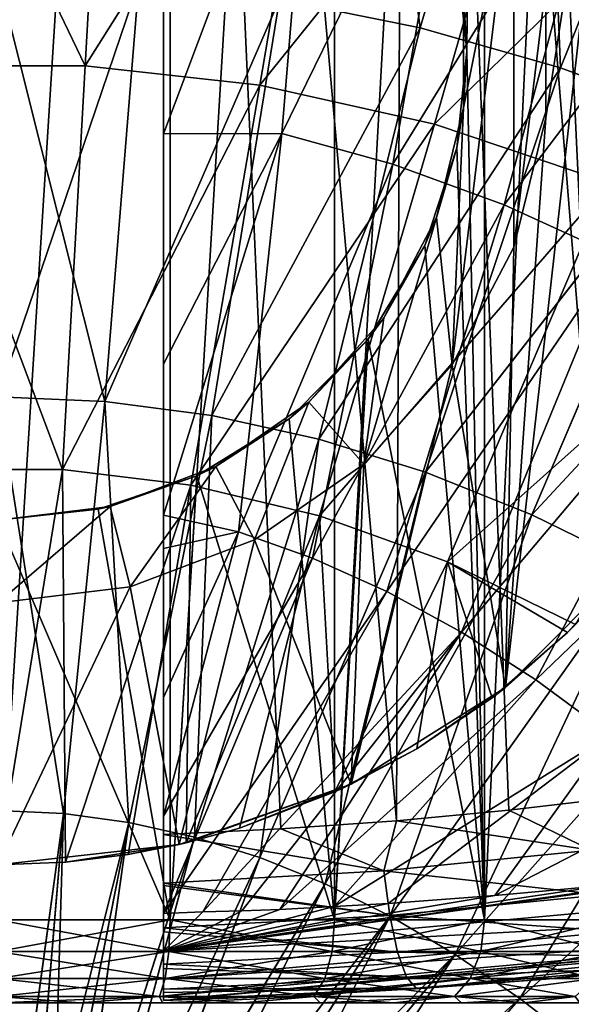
# Model space of a CAD drawing. Header units: metres. Extents: x -109 to 109, y -63 to 140.
# Tile 126 of 256: x 0.08 to 2.08, y -60.81 to -57.23. Entities that reach past the tile are written whole.
import ezdxf

# ---------------------------------------------------------------- set-up
doc = ezdxf.new("R2010")
doc.units = ezdxf.units.M
doc.layers.add('solid_502308_SW0001', color=7, linetype='CONTINUOUS')

msp = doc.modelspace()

# ---------------------------------------------------------------- linework, layer by layer
at = {"layer": 'solid_502308_SW0001'}
for points in [[(0.623736, -50.599998, 5.634443), (0, -60.5, 5.7), (0, -50.599998, 5.7)], [(0.623735, -60.5, 5.634443), (0, -60.5, 5.7), (0.623736, -50.599998, 5.634443)], [(0.6, -50.599998, 7.159821), (0.6, -59.031841, 9.866338), (0.6, -59.153034, 9.805921)], [(0.6, -50.599998, 7.159821), (0.6, -58.484577, 10.133883), (0.6, -59.031841, 9.866338)], [(0.6, -50.599998, 7.159821), (0.6, -59.153034, 9.805921), (0.6, -59.693176, 9.53152)], [(0.6, -50.599998, 7.159821), (0.6, -59.693176, 9.53152), (0.6, -60.123867, 9.306575)], [(0.6, -50.599998, 7.159821), (0.6, -60.123867, 9.306575), (0.6, -60.189648, 7.159821)], [(0.6, -50.599998, 7.159821), (0.6, -57.648678, 10.526134), (0.6, -58.484577, 10.133883)], [(0.6, -50.599998, 7.159821), (0.6, -56.69405, 10.95049), (0.6, -57.648678, 10.526134)], [(0.6, -50.599998, 7.159821), (1.025818, -60.169724, 7.081518), (1.44461, -60.140041, 6.961819)], [(1.479913, -50.599998, 6.949689), (0.6, -50.599998, 7.159821), (1.44461, -60.140041, 6.961819)], [(0.6, -50.599998, 7.159821), (0.6, -60.189648, 7.159821), (1.025818, -60.169724, 7.081518)], [(0.623735, -60.5, 5.634443), (0.623736, -50.599998, 5.634443), (1.220212, -50.599998, 5.440636)], [(1.220209, -60.5, 5.440637), (0.623735, -60.5, 5.634443), (1.220212, -50.599998, 5.440636)], [(1.220209, -60.5, 5.440637), (1.220212, -50.599998, 5.440636), (1.763357, -50.599998, 5.12705)], [(1.763356, -60.5, 5.127051), (1.220209, -60.5, 5.440637), (1.763357, -50.599998, 5.12705)], [(1.220212, -50.599998, -0.040636), (1.663198, -56.998184, 0.203255), (1.7, -57.348824, 0.228162)], [(1.763357, -50.599998, 0.27295), (1.220212, -50.599998, -0.040636), (1.7, -57.348824, 0.228162)], [(1.479913, -50.599998, 6.949689), (1.44461, -60.140041, 6.961819), (1.851966, -60.101513, 6.801246)], [(1.479913, -50.599998, 6.949689), (1.851966, -60.101513, 6.801246), (2.243698, -60.055473, 6.600746)], [(2.300015, -50.599998, 6.567807), (1.479913, -50.599998, 6.949689), (2.243698, -60.055473, 6.600746)], [(1.763356, -60.5, 0.272949), (1.763357, -50.599998, 0.27295), (1.7, -57.348824, 0.228162)], [(1.763356, -60.5, 0.272949), (2.229434, -60.5, 0.692608), (1.763357, -50.599998, 0.27295)], [(1.763356, -60.5, 5.127051), (1.763357, -50.599998, 5.12705), (2.229435, -50.599998, 4.707391)], [(2.229434, -60.5, 4.707392), (1.763356, -60.5, 5.127051), (2.229435, -50.599998, 4.707391)], [(2.229434, -60.5, 0.692608), (2.229435, -50.599998, 0.692609), (1.763357, -50.599998, 0.27295)], [(1.839213, -59.656433, -8.6), (2.306265, -55.510548, -8.6), (2.306265, -59.189449, -8.6)], [(1.985419, -57.591087, -8.6), (2.306265, -55.510548, -8.6), (1.839213, -59.656433, -8.6)], [(1.985419, -57.591087, -8.6), (1.985419, -57.108913, -8.6), (2.306265, -55.510548, -8.6)], [(1.020396, -57.160625, 12.69829), (1.530022, -57.264496, 12.633383), (1.315082, -55.635742, 13.307209)], [(1.530077, -57.264496, -12.733379), (1.020445, -57.160618, -12.79829), (1.315095, -55.635731, -13.407213)], [(1.530022, -57.264496, 12.633383), (1.971861, -55.766304, 13.223706), (1.315082, -55.635742, 13.307209)], [(1.530077, -57.264496, -12.733379), (1.315095, -55.635731, -13.407213), (1.971876, -55.766296, -13.323709)], [(1.530022, -57.264496, 12.633383), (2.038979, -57.409912, 12.542564), (1.971861, -55.766304, 13.223706)], [(2.039041, -57.40992, -12.642557), (1.530077, -57.264496, -12.733379), (1.971876, -55.766296, -13.323709)], [(2.038979, -57.409912, 12.542564), (2.627728, -55.949093, 13.106871), (1.971861, -55.766304, 13.223706)], [(2.039041, -57.40992, -12.642557), (1.971876, -55.766296, -13.323709), (2.627746, -55.949085, -13.206872)], [(-0.399141, -55.915783, -13.025536), (-0.317511, -57.401752, -12.409609), (0.316206, -57.40168, -12.409655)], [(0.399957, -55.915829, -13.025509), (-0.399141, -55.915783, -13.025536), (0.316206, -57.40168, -12.409655)], [(1.198822, -56.000088, -12.971996), (0.399957, -55.915829, -13.025509), (0.316206, -57.40168, -12.409655)], [(2.038979, -57.409912, 12.542564), (2.547045, -57.596878, 12.425864), (2.627728, -55.949093, 13.106871)], [(2.547114, -57.596893, -12.525852), (2.039041, -57.40992, -12.642557), (2.627746, -55.949085, -13.206872)], [(1.198822, -56.000088, -12.971996), (0.316206, -57.40168, -12.409655), (0.949742, -57.472328, -12.365765)], [(1.99699, -56.168648, -12.865016), (1.198822, -56.000088, -12.971996), (0.949742, -57.472328, -12.365765)], [(1.99699, -56.168648, -12.865016), (0.949742, -57.472328, -12.365765), (1.582732, -57.613773, -12.277952)], [(1.99699, -56.168648, -12.865016), (1.582732, -57.613773, -12.277952), (2.799129, -56.418671, -12.705354)], [(1.150279, -56.185524, 11.150485), (1.028923, -57.64772, 10.514358), (0.6, -57.648678, 10.526134)], [(1.150279, -56.185524, 11.150485), (0.6, -57.648678, 10.526134), (0.6, -56.69405, 10.95049)], [(1.150279, -56.185524, 11.150485), (1.684755, -56.307148, 11.07443), (1.028923, -57.64772, 10.514358)], [(1.684755, -56.307148, 11.07443), (1.431467, -57.758778, 10.446388), (1.028923, -57.64772, 10.514358)], [(1.684755, -56.307148, 11.07443), (2.220306, -56.474895, 10.969546), (1.431467, -57.758778, 10.446388)], [(2.214814, -57.82608, -12.146232), (2.799129, -56.418671, -12.705354), (1.582732, -57.613773, -12.277952)], [(2.220306, -56.474895, 10.969546), (1.834981, -57.906406, 10.356049), (1.431467, -57.758778, 10.446388)], [(2.220306, -56.474895, 10.969546), (2.756949, -56.689056, 10.835659), (1.834981, -57.906406, 10.356049)], [(1.645862, -58.486275, -7.4), (1.870013, -56.640728, -7.4), (1.870013, -58.059269, -7.4)], [(1.687592, -57.554985, -7.4), (1.870013, -56.640728, -7.4), (1.645862, -58.486275, -7.4)], [(1.687592, -57.554985, -7.4), (1.687592, -57.145016, -7.4), (1.870013, -56.640728, -7.4)], [(1.870013, -58.059269, -7.4), (1.870013, -56.640728, -7.4), (1.985419, -57.108913, -7.4)], [(2.756949, -56.689056, 10.835659), (2.239383, -58.090878, 10.24318), (1.834981, -57.906406, 10.356049)], [(1.7, -57.348824, 0.228162), (1.663198, -56.998184, 0.203255), (1.687592, -57.145016, -7.4)], [(0.000028, -58.602085, 12.075205), (0.387863, -58.619217, 12.06472), (0.000032, -57.077522, 12.750253)], [(0.387863, -58.619217, 12.06472), (0.510326, -57.098301, 12.737256), (0.000032, -57.077522, 12.750253)], [(0.00006, -58.60207, -12.175212), (0.000068, -57.077511, -12.850258), (0.510368, -57.098289, -12.837259)], [(0.387902, -58.619205, -12.164724), (0.00006, -58.60207, -12.175212), (0.510368, -57.098289, -12.837259)], [(0.387863, -58.619217, 12.06472), (1.020396, -57.160625, 12.69829), (0.510326, -57.098301, 12.737256)], [(0.387902, -58.619205, -12.164724), (0.510368, -57.098289, -12.837259), (1.020445, -57.160618, -12.79829)], [(1.870013, -58.059269, -7.4), (1.985419, -57.108913, -7.4), (1.985419, -57.591087, -7.4)], [(1.985419, -57.108913, -7.4), (1.985419, -57.108913, -8.6), (1.985419, -57.591087, -8.6)], [(1.985419, -57.591087, -7.4), (1.985419, -57.108913, -7.4), (1.985419, -57.591087, -8.6)], [(0.387863, -58.619217, 12.06472), (0.775518, -58.670605, 12.033282), (1.020396, -57.160625, 12.69829)], [(0.775563, -58.670601, -12.133284), (0.387902, -58.619205, -12.164724), (1.020445, -57.160618, -12.79829)], [(0.775518, -58.670605, 12.033282), (1.530022, -57.264496, 12.633383), (1.020396, -57.160625, 12.69829)], [(0.775563, -58.670601, -12.133284), (1.020445, -57.160618, -12.79829), (1.530077, -57.264496, -12.733379)], [(1.7, -57.348824, 0.228162), (1.687592, -57.145016, -7.4), (1.687592, -57.554985, -7.4)], [(0.775518, -58.670605, 12.033282), (1.162814, -58.756256, 11.980915), (1.530022, -57.264496, 12.633383)], [(1.162865, -58.756256, -12.080914), (0.775563, -58.670601, -12.133284), (1.530077, -57.264496, -12.733379)], [(1.162814, -58.756256, 11.980915), (2.038979, -57.409912, 12.542564), (1.530022, -57.264496, 12.633383)], [(1.162865, -58.756256, -12.080914), (1.530077, -57.264496, -12.733379), (2.039041, -57.40992, -12.642557)], [(1.663578, -57.700008, 0.203509), (1.7, -57.348824, 0.228162), (1.687592, -57.554985, -7.4)], [(1.763356, -60.5, 0.272949), (1.7, -57.348824, 0.228162), (1.663578, -57.700008, 0.203509)], [(0.316206, -57.40168, -12.409655), (-0.317511, -57.401752, -12.409609), (0.233772, -58.866726, -11.745974)], [(-0.317511, -57.401752, -12.409609), (-0.232191, -58.866631, -11.746031), (0.233772, -58.866726, -11.745974)], [(0.949742, -57.472328, -12.365765), (0.316206, -57.40168, -12.409655), (0.233772, -58.866726, -11.745974)], [(1.162814, -58.756256, 11.980915), (1.54957, -58.876163, 11.907644), (2.038979, -57.409912, 12.542564)], [(1.549627, -58.876171, -12.007639), (1.162865, -58.756256, -12.080914), (2.039041, -57.40992, -12.642557)], [(1.54957, -58.876163, 11.907644), (2.547045, -57.596878, 12.425864), (2.038979, -57.409912, 12.542564)], [(1.549627, -58.876171, -12.007639), (2.039041, -57.40992, -12.642557), (2.547114, -57.596893, -12.525852)], [(0.949742, -57.472328, -12.365765), (0.233772, -58.866726, -11.745974), (0.6996, -58.922428, -11.712084)], [(1.582732, -57.613773, -12.277952), (0.949742, -57.472328, -12.365765), (0.6996, -58.922428, -11.712084)], [(1.589507, -57.952839, -7.4), (1.687592, -57.554985, -7.4), (1.645862, -58.486275, -7.4)], [(1.663578, -57.700008, 0.203509), (1.687592, -57.554985, -7.4), (1.589507, -57.952839, -7.4)], [(1.54957, -58.876163, 11.907644), (1.935607, -59.030331, 11.813492), (2.547045, -57.596878, 12.425864)], [(1.93567, -59.030346, -11.913483), (1.549627, -58.876171, -12.007639), (2.547114, -57.596893, -12.525852)], [(1.870013, -58.059269, -8.6), (1.985419, -57.591087, -8.6), (1.839213, -59.656433, -8.6)], [(1.985419, -57.591087, -7.4), (1.985419, -57.591087, -8.6), (1.870013, -58.059269, -8.6)], [(1.870013, -58.059269, -7.4), (1.985419, -57.591087, -7.4), (1.870013, -58.059269, -8.6)], [(1.935607, -59.030331, 11.813492), (3.053998, -57.82539, 12.283311), (2.547045, -57.596878, 12.425864)], [(1.93567, -59.030346, -11.913483), (2.547114, -57.596893, -12.525852), (3.054073, -57.825413, -12.383294)], [(1.582732, -57.613773, -12.277952), (0.6996, -58.922428, -11.712084), (1.165025, -59.033794, -11.644371)], [(2.214814, -57.82608, -12.146232), (1.582732, -57.613773, -12.277952), (1.165025, -59.033794, -11.644371)], [(1.028923, -57.64772, 10.514358), (0.872293, -59.091991, 9.829116), (0.6, -59.031841, 9.866338)], [(1.028923, -57.64772, 10.514358), (0.6, -59.031841, 9.866338), (0.6, -58.484577, 10.133883)], [(0.6, -57.648678, 10.526134), (1.028923, -57.64772, 10.514358), (0.6, -58.484577, 10.133883)], [(1.028923, -57.64772, 10.514358), (1.431467, -57.758778, 10.446388), (0.872293, -59.091991, 9.829116)], [(1.547527, -58.053677, 0.129867), (1.663578, -57.700008, 0.203509), (1.589507, -57.952839, -7.4)], [(1.763356, -60.5, 0.272949), (1.663578, -57.700008, 0.203509), (1.547527, -58.053677, 0.129867)], [(1.431467, -57.758778, 10.446388), (1.140706, -59.187572, 9.77177), (0.872293, -59.091991, 9.829116)], [(1.431467, -57.758778, 10.446388), (1.834981, -57.906406, 10.356049), (1.140706, -59.187572, 9.77177)], [(2.214814, -57.82608, -12.146232), (1.165025, -59.033794, -11.644371), (1.629778, -59.200886, -11.542845)], [(2.214814, -57.82608, -12.146232), (1.629778, -59.200886, -11.542845), (2.849972, -58.111683, -11.969168)], [(1.935607, -59.030331, 11.813492), (2.320745, -59.218758, 11.698483), (3.053998, -57.82539, 12.283311)], [(2.320814, -59.218781, -11.798468), (1.93567, -59.030346, -11.913483), (3.054073, -57.825413, -12.383294)], [(1.834981, -57.906406, 10.356049), (1.409836, -59.308861, 9.699012), (1.140706, -59.187572, 9.77177)], [(1.834981, -57.906406, 10.356049), (2.239383, -58.090878, 10.24318), (1.409836, -59.308861, 9.699012)], [(1.589507, -57.952839, -7.4), (1.645862, -58.486275, -7.4), (1.32615, -58.847076, -7.4)], [(1.399111, -58.315639, -7.4), (1.589507, -57.952839, -7.4), (1.32615, -58.847076, -7.4)], [(1.547527, -58.053677, 0.129867), (1.589507, -57.952839, -7.4), (1.399111, -58.315639, -7.4)], [(1.34189, -58.393711, 0.01687), (1.547527, -58.053677, 0.129867), (1.399111, -58.315639, -7.4)], [(1.763356, -60.5, 0.272949), (1.547527, -58.053677, 0.129867), (1.34189, -58.393711, 0.01687)], [(1.645862, -58.486275, -8.6), (1.870013, -58.059269, -8.6), (1.839213, -59.656433, -8.6)], [(1.870013, -58.059269, -7.4), (1.870013, -58.059269, -8.6), (1.645862, -58.486275, -8.6)], [(1.645862, -58.486275, -7.4), (1.870013, -58.059269, -7.4), (1.645862, -58.486275, -8.6)], [(2.239383, -58.090878, 10.24318), (1.679591, -59.45607, 9.610727), (1.409836, -59.308861, 9.699012)], [(2.239383, -58.090878, 10.24318), (2.644536, -58.312477, 10.107615), (1.679591, -59.45607, 9.610727)], [(1.629778, -59.200886, -11.542845), (2.093932, -59.427967, -11.405421), (2.849972, -58.111683, -11.969168)], [(2.644536, -58.312477, 10.107615), (1.949876, -59.629391, 9.506801), (1.679591, -59.45607, 9.610727)], [(2.644536, -58.312477, 10.107615), (3.050293, -58.571476, 9.949191), (1.949876, -59.629391, 9.506801)], [(1.127271, -58.622501, -7.4), (1.399111, -58.315639, -7.4), (1.32615, -58.847076, -7.4)], [(1.34189, -58.393711, 0.01687), (1.399111, -58.315639, -7.4), (1.127271, -58.622501, -7.4)], [(1.05609, -58.682171, -0.107915), (1.34189, -58.393711, 0.01687), (1.127271, -58.622501, -7.4)], [(1.220209, -60.5, -0.040637), (1.34189, -58.393711, 0.01687), (1.05609, -58.682171, -0.107915)], [(1.220209, -60.5, -0.040637), (1.763356, -60.5, 0.272949), (1.34189, -58.393711, 0.01687)], [(1.645862, -58.486275, -8.6), (1.839213, -59.656433, -8.6), (1.280033, -60.007793, -8.6)], [(1.32615, -58.847076, -8.6), (1.645862, -58.486275, -8.6), (1.280033, -60.007793, -8.6)], [(1.645862, -58.486275, -7.4), (1.645862, -58.486275, -8.6), (1.32615, -58.847076, -8.6)], [(1.32615, -58.847076, -7.4), (1.645862, -58.486275, -7.4), (1.32615, -58.847076, -8.6)], [(3.050293, -58.571476, 9.949191), (2.220533, -59.828991, 9.38716), (1.949876, -59.629391, 9.506801)], [(0.237487, -60.113926, -11.443347), (-0.000029, -60.103283, -11.449728), (0.00006, -58.60207, -12.175212)], [(-0.000015, -60.103298, 11.34972), (0.237501, -60.113941, 11.343339), (0.000028, -58.602085, 12.075205)], [(0.237501, -60.113941, 11.343339), (0.387863, -58.619217, 12.06472), (0.000028, -58.602085, 12.075205)], [(0.237487, -60.113926, -11.443347), (0.00006, -58.60207, -12.175212), (0.387902, -58.619205, -12.164724)], [(0.4749, -60.145851, -11.424212), (0.237487, -60.113926, -11.443347), (0.387902, -58.619205, -12.164724)], [(0.237501, -60.113941, 11.343339), (0.474915, -60.145866, 11.324203), (0.387863, -58.619217, 12.06472)], [(0.474915, -60.145866, 11.324203), (0.775518, -58.670605, 12.033282), (0.387863, -58.619217, 12.06472)], [(0.4749, -60.145851, -11.424212), (0.387902, -58.619205, -12.164724), (0.775563, -58.670601, -12.133284)], [(0.789982, -58.855282, -7.4), (1.127271, -58.622501, -7.4), (0.929492, -59.120857, -7.4)], [(1.05609, -58.682171, -0.107915), (1.127271, -58.622501, -7.4), (0.789982, -58.855282, -7.4)], [(1.127271, -58.622501, -7.4), (1.32615, -58.847076, -7.4), (0.929492, -59.120857, -7.4)], [(0.712107, -60.199062, -11.392335), (0.4749, -60.145851, -11.424212), (0.775563, -58.670601, -12.133284)], [(0.474915, -60.145866, 11.324203), (0.712123, -60.199081, 11.292324), (0.775518, -58.670605, 12.033282)], [(0.712107, -60.199062, -11.392335), (0.775563, -58.670601, -12.133284), (1.162865, -58.756256, -12.080914)], [(0.712123, -60.199081, 11.292324), (1.162814, -58.756256, 11.980915), (0.775518, -58.670605, 12.033282)], [(0.720836, -58.88961, -0.212124), (1.05609, -58.682171, -0.107915), (0.789982, -58.855282, -7.4)], [(1.220209, -60.5, -0.040637), (1.05609, -58.682171, -0.107915), (0.720836, -58.88961, -0.212124)], [(0.949007, -60.273556, -11.34773), (0.712107, -60.199062, -11.392335), (1.162865, -58.756256, -12.080914)], [(0.712123, -60.199081, 11.292324), (0.949024, -60.273579, 11.247718), (1.162814, -58.756256, 11.980915)], [(0.949007, -60.273556, -11.34773), (1.162865, -58.756256, -12.080914), (1.549627, -58.876171, -12.007639)], [(0.949024, -60.273579, 11.247718), (1.54957, -58.876163, 11.907644), (1.162814, -58.756256, 11.980915)], [(0.929492, -59.120857, -8.6), (1.32615, -58.847076, -8.6), (1.280033, -60.007793, -8.6)], [(1.32615, -58.847076, -7.4), (1.32615, -58.847076, -8.6), (0.929492, -59.120857, -8.6)], [(0.929492, -59.120857, -7.4), (1.32615, -58.847076, -7.4), (0.929492, -59.120857, -8.6)], [(0.233772, -58.866726, -11.745974), (-0.232191, -58.866631, -11.746031), (0, -60.299999, -11.04041)], [(0.233772, -58.866726, -11.745974), (0, -60.299999, -11.04041), (0.244453, -60.289856, -11.044551)], [(0.6996, -58.922428, -11.712084), (0.233772, -58.866726, -11.745974), (0.244453, -60.289856, -11.044551)], [(0.406899, -59.000572, -7.4), (0.789982, -58.855282, -7.4), (0.478771, -59.291836, -7.4)], [(0.720836, -58.88961, -0.212124), (0.789982, -58.855282, -7.4), (0.406899, -59.000572, -7.4)], [(0.789982, -58.855282, -7.4), (0.929492, -59.120857, -7.4), (0.478771, -59.291836, -7.4)], [(1.185496, -60.369339, -11.29041), (0.949007, -60.273556, -11.34773), (1.549627, -58.876171, -12.007639)], [(0.949024, -60.273579, 11.247718), (1.185514, -60.369362, 11.190396), (1.54957, -58.876163, 11.907644)], [(1.185496, -60.369339, -11.29041), (1.549627, -58.876171, -12.007639), (1.93567, -59.030346, -11.913483)], [(1.185514, -60.369362, 11.190396), (1.935607, -59.030331, 11.813492), (1.54957, -58.876163, 11.907644)], [(0.363731, -59.010632, -0.27785), (0.720836, -58.88961, -0.212124), (0.406899, -59.000572, -7.4)], [(0.623735, -60.5, -0.234443), (0.720836, -58.88961, -0.212124), (0.363731, -59.010632, -0.27785)], [(0.623735, -60.5, -0.234443), (1.220209, -60.5, -0.040637), (0.720836, -58.88961, -0.212124)], [(0.6996, -58.922428, -11.712084), (0.244453, -60.289856, -11.044551), (0.471944, -60.262005, -11.055851)], [(0.6996, -58.922428, -11.712084), (0.471944, -60.262005, -11.055851), (0.682303, -60.220013, -11.072996)], [(1.165025, -59.033794, -11.644371), (0.6996, -58.922428, -11.712084), (0.682303, -60.220013, -11.072996)], [(0.406899, -59.000572, -7.4), (0.478771, -59.291836, -7.4), (0, -59.349998, -7.4)], [(0, -59.049999, -7.4), (0.406899, -59.000572, -7.4), (0, -59.349998, -7.4)], [(0.363731, -59.010632, -0.27785), (0.406899, -59.000572, -7.4), (0, -59.049999, -7.4)], [(0.363731, -59.010632, -0.27785), (0, -59.049999, -7.4), (0, -59.049999, -0.3)], [(0.623735, -60.5, -0.234443), (0.363731, -59.010632, -0.27785), (0, -59.049999, -0.3)], [(0.623735, -60.5, -0.234443), (0, -59.049999, -0.3), (0, -60.5, -0.3)], [(0.6, -59.153034, 9.805921), (0.6, -59.031841, 9.866338), (0.872293, -59.091991, 9.829116)], [(1.165025, -59.033794, -11.644371), (0.682303, -60.220013, -11.072996), (0.875984, -60.166939, -11.094796)], [(1.165025, -59.033794, -11.644371), (0.875984, -60.166939, -11.094796), (1.221003, -60.035454, -11.149322)], [(1.629778, -59.200886, -11.542845), (1.165025, -59.033794, -11.644371), (1.221003, -60.035454, -11.149322)], [(1.421472, -60.486404, -11.220389), (1.185496, -60.369339, -11.29041), (1.93567, -59.030346, -11.913483)], [(1.185514, -60.369362, 11.190396), (1.42149, -60.486431, 11.120375), (1.935607, -59.030331, 11.813492)], [(1.421472, -60.486404, -11.220389), (1.93567, -59.030346, -11.913483), (2.320814, -59.218781, -11.798468)], [(1.42149, -60.486431, 11.120375), (2.320745, -59.218758, 11.698483), (1.935607, -59.030331, 11.813492)], [(0.6, -60.123867, 9.306575), (0.872293, -59.091991, 9.829116), (1.140706, -59.187572, 9.77177)], [(0.6, -59.693176, 9.53152), (0.6, -59.153034, 9.805921), (0.872293, -59.091991, 9.829116)], [(0.6, -60.123867, 9.306575), (0.6, -59.693176, 9.53152), (0.872293, -59.091991, 9.829116)], [(0.478771, -59.291836, -8.6), (0.929492, -59.120857, -8.6), (0.656595, -60.22599, -8.6)], [(0.929492, -59.120857, -7.4), (0.929492, -59.120857, -8.6), (0.478771, -59.291836, -8.6)], [(0.478771, -59.291836, -7.4), (0.929492, -59.120857, -7.4), (0.478771, -59.291836, -8.6)], [(0.929492, -59.120857, -8.6), (1.280033, -60.007793, -8.6), (0.656595, -60.22599, -8.6)], [(1.140706, -59.187572, 9.77177), (1.409836, -59.308861, 9.699012), (0.6, -60.476974, 9.118011)], [(0.6, -60.123867, 9.306575), (1.140706, -59.187572, 9.77177), (0.6, -60.476974, 9.118011)], [(1.629778, -59.200886, -11.542845), (1.221003, -60.035454, -11.149322), (1.51849, -59.879169, -11.214727)], [(1.629778, -59.200886, -11.542845), (1.51849, -59.879169, -11.214727), (1.790839, -59.694225, -11.292631)], [(1.629778, -59.200886, -11.542845), (1.790839, -59.694225, -11.292631), (2.064516, -59.457195, -11.393009)], [(1.629778, -59.200886, -11.542845), (2.064516, -59.457195, -11.393009), (2.093932, -59.427967, -11.405421)], [(1.839213, -59.656433, -8.6), (2.306265, -59.189449, -8.6), (2.064516, -59.457195, -11.393009)], [(2.306265, -59.189449, -8.6), (2.093932, -59.427967, -11.405421), (2.064516, -59.457195, -11.393009)], [(1.656833, -60.624756, -11.137681), (1.421472, -60.486404, -11.220389), (2.320814, -59.218781, -11.798468)], [(1.42149, -60.486431, 11.120375), (1.656851, -60.624786, 11.037665), (2.320745, -59.218758, 11.698483)], [(1.656833, -60.624756, -11.137681), (2.320814, -59.218781, -11.798468), (2.704878, -59.441475, -11.662619)], [(1.656851, -60.624786, 11.037665), (2.704803, -59.441444, 11.562639), (2.320745, -59.218758, 11.698483)], [(0.478771, -59.291836, -8.6), (0.656595, -60.22599, -8.6), (0, -60.299999, -8.6)], [(0, -59.349998, -8.6), (0.478771, -59.291836, -8.6), (0, -60.299999, -8.6)], [(0.478771, -59.291836, -7.4), (0.478771, -59.291836, -8.6), (0, -59.349998, -8.6)], [(0, -59.349998, -7.4), (0.478771, -59.291836, -7.4), (0, -59.349998, -8.6)], [(1.409836, -59.308861, 9.699012), (0.742784, -60.4702, 9.118176), (0.6, -60.476974, 9.118011)], [(1.409836, -59.308861, 9.699012), (1.679591, -59.45607, 9.610727), (0.742784, -60.4702, 9.118176)], [(1.679591, -59.45607, 9.610727), (0.883995, -60.466496, 9.116134), (0.742784, -60.4702, 9.118176)], [(1.679591, -59.45607, 9.610727), (1.021392, -60.462368, 9.113901), (0.883995, -60.466496, 9.116134)], [(1.679591, -59.45607, 9.610727), (1.949876, -59.629391, 9.506801), (1.021392, -60.462368, 9.113901)], [(1.891475, -60.784393, -11.042301), (1.656833, -60.624756, -11.137681), (2.704878, -59.441475, -11.662619)], [(1.656851, -60.624786, 11.037665), (1.891494, -60.784428, 10.942283), (2.704803, -59.441444, 11.562639)], [(1.891475, -60.784393, -11.042301), (2.704878, -59.441475, -11.662619), (3.087686, -59.698429, -11.505966)], [(1.891494, -60.784428, 10.942283), (3.087605, -59.698387, 11.405993), (2.704803, -59.441444, 11.562639)], [(1.839213, -59.656433, -8.6), (2.064516, -59.457195, -11.393009), (1.790839, -59.694225, -11.292631)], [(1.949876, -59.629391, 9.506801), (1.21902, -60.451187, 9.112636), (1.021392, -60.462368, 9.113901)], [(1.949876, -59.629391, 9.506801), (2.220533, -59.828991, 9.38716), (1.21902, -60.451187, 9.112636)], [(1.280033, -60.007793, -8.6), (1.839213, -59.656433, -8.6), (1.51849, -59.879169, -11.214727)], [(1.839213, -59.656433, -8.6), (1.790839, -59.694225, -11.292631), (1.51849, -59.879169, -11.214727)], [(2.125301, -60.965317, -10.934278), (1.891475, -60.784393, -11.042301), (3.087686, -59.698429, -11.505966)], [(1.891494, -60.784428, 10.942283), (2.12532, -60.965355, 10.834259), (3.087605, -59.698387, 11.405993)], [(2.220533, -59.828991, 9.38716), (1.414149, -60.439907, 9.110551), (1.21902, -60.451187, 9.112636)], [(2.220533, -59.828991, 9.38716), (1.800796, -60.411217, 9.107098), (1.414149, -60.439907, 9.110551)], [(2.220533, -59.828991, 9.38716), (2.4913, -60.054939, 9.251812), (1.800796, -60.411217, 9.107098)], [(1.280033, -60.007793, -8.6), (1.51849, -59.879169, -11.214727), (1.221003, -60.035454, -11.149322)], [(0.656595, -60.22599, -8.6), (1.280033, -60.007793, -8.6), (0.682303, -60.220013, -11.072996)], [(1.280033, -60.007793, -8.6), (0.875984, -60.166939, -11.094796), (0.682303, -60.220013, -11.072996)], [(1.280033, -60.007793, -8.6), (1.221003, -60.035454, -11.149322), (0.875984, -60.166939, -11.094796)], [(2.4913, -60.054939, 9.251812), (2.199048, -60.375111, 9.103377), (1.800796, -60.411217, 9.107098)], [(2.149928, -60.247036, 6.68366), (2.243698, -60.055473, 6.600746), (1.851966, -60.101513, 6.801246)], [(0.040415, -61.558235, -10.686201), (-0.000029, -60.103283, -11.449728), (0.237487, -60.113926, -11.443347)], [(0.039511, -61.558239, 10.586202), (0.237501, -60.113941, 11.343339), (-0.000015, -60.103298, 11.34972)], [(0.039511, -61.558239, 10.586202), (0.117228, -61.558044, 10.586065), (0.237501, -60.113941, 11.343339)], [(0.118295, -61.558041, -10.686064), (0.040415, -61.558235, -10.686201), (0.237487, -60.113926, -11.443347)], [(0.117228, -61.558044, 10.586065), (0.195465, -61.557575, 10.585843), (0.237501, -60.113941, 11.343339)], [(0.118295, -61.558041, -10.686064), (0.237487, -60.113926, -11.443347), (0.4749, -60.145851, -11.424212)], [(0.195465, -61.557575, 10.585843), (0.474915, -60.145866, 11.324203), (0.237501, -60.113941, 11.343339)], [(0.6, -60.189648, 7.159821), (0.6, -60.123867, 9.306575), (0.6, -60.476974, 9.118011)], [(2.149928, -60.247036, 6.68366), (1.851966, -60.101513, 6.801246), (1.44461, -60.140041, 6.961819)], [(0.19669, -61.557564, -10.68584), (0.118295, -61.558041, -10.686064), (0.4749, -60.145851, -11.424212)], [(0.195465, -61.557575, 10.585843), (0.273547, -61.556919, 10.585497), (0.474915, -60.145866, 11.324203)], [(0.274917, -61.556904, -10.685491), (0.19669, -61.557564, -10.68584), (0.4749, -60.145851, -11.424212)], [(0.273547, -61.556919, 10.585497), (0.712123, -60.199081, 11.292324), (0.474915, -60.145866, 11.324203)], [(0.274917, -61.556904, -10.685491), (0.4749, -60.145851, -11.424212), (0.712107, -60.199062, -11.392335)], [(1.398976, -60.322113, 7.005167), (1.025818, -60.169724, 7.081518), (0.6, -60.189648, 7.159821)], [(1.398976, -60.322113, 7.005167), (1.44461, -60.140041, 6.961819), (1.025818, -60.169724, 7.081518)], [(2.149928, -60.247036, 6.68366), (1.44461, -60.140041, 6.961819), (1.398976, -60.322113, 7.005167)], [(0.273547, -61.556919, 10.585497), (0.352504, -61.555897, 10.585121), (0.712123, -60.199081, 11.292324)], [(0.354005, -61.555874, -10.685114), (0.274917, -61.556904, -10.685491), (0.712107, -60.199062, -11.392335)], [(0.352504, -61.555897, 10.585121), (0.949024, -60.273579, 11.247718), (0.712123, -60.199081, 11.292324)], [(0.354005, -61.555874, -10.685114), (0.712107, -60.199062, -11.392335), (0.949007, -60.273556, -11.34773)], [(0.6, -60.36705, 7.186811), (0.6, -60.189648, 7.159821), (0.6, -60.476974, 9.118011)], [(1.398976, -60.322113, 7.005167), (0.6, -60.189648, 7.159821), (0.6, -60.36705, 7.186811)], [(0.656595, -60.22599, -8.6), (0.244453, -60.289856, -11.044551), (0, -60.299999, -11.04041)], [(0, -60.299999, -8.6), (0.656595, -60.22599, -8.6), (0, -60.299999, -11.04041)], [(0.656595, -60.22599, -8.6), (0.471944, -60.262005, -11.055851), (0.244453, -60.289856, -11.044551)], [(0.656595, -60.22599, -8.6), (0.682303, -60.220013, -11.072996), (0.471944, -60.262005, -11.055851)], [(0.352504, -61.555897, 10.585121), (0.473449, -61.553825, 10.584416), (0.949024, -60.273579, 11.247718)], [(0.475107, -61.553795, -10.684406), (0.354005, -61.555874, -10.685114), (0.949007, -60.273556, -11.34773)], [(0.473449, -61.553825, 10.584416), (1.185514, -60.369362, 11.190396), (0.949024, -60.273579, 11.247718)], [(0.475107, -61.553795, -10.684406), (0.949007, -60.273556, -11.34773), (1.185496, -60.369339, -11.29041)], [(0.6, -60.612568, 9.018012), (2.757548, -60.31237, 9.098447), (3.114913, -60.264927, 9.09541)], [(3.467693, -60.350887, 8.994431), (0.6, -60.612568, 9.018012), (3.114913, -60.264927, 9.09541)], [(2.149928, -60.247036, 6.68366), (1.398976, -60.322113, 7.005167), (2.189173, -60.409134, 6.751164)], [(0.6, -60.612568, 9.018012), (2.628134, -60.328167, 9.099559), (2.757548, -60.31237, 9.098447)], [(1.398976, -60.322113, 7.005167), (0.6, -60.36705, 7.186811), (1.419909, -60.484283, 7.080382)], [(0.6, -60.612568, 9.018012), (2.199048, -60.375111, 9.103377), (2.628134, -60.328167, 9.099559)], [(1.398976, -60.322113, 7.005167), (1.419909, -60.484283, 7.080382), (2.189173, -60.409134, 6.751164)], [(0.473449, -61.553825, 10.584416), (0.600731, -61.550762, 10.583664), (1.185514, -60.369362, 11.190396)], [(0.602534, -61.550713, -10.683653), (0.475107, -61.553795, -10.684406), (1.185496, -60.369339, -11.29041)], [(3.480751, -60.454464, 8.861585), (0.6, -60.612568, 9.018012), (3.467693, -60.350887, 8.994431)], [(0.6, -60.374733, 7.189258), (0.6, -60.36705, 7.186811), (0.6, -60.476974, 9.118011)], [(1.419909, -60.484283, 7.080382), (0.6, -60.36705, 7.186811), (0.6, -60.374733, 7.189258)], [(0.6, -60.528942, 7.265457), (0.6, -60.374733, 7.189258), (0.6, -60.476974, 9.118011)], [(1.419909, -60.484283, 7.080382), (0.6, -60.374733, 7.189258), (0.6, -60.528942, 7.265457)], [(0.6, -60.612568, 9.018012), (1.800796, -60.411217, 9.107098), (2.199048, -60.375111, 9.103377)], [(0.600731, -61.550762, 10.583664), (1.42149, -60.486431, 11.120375), (1.185514, -60.369362, 11.190396)], [(0.602534, -61.550713, -10.683653), (1.185496, -60.369339, -11.29041), (1.421472, -60.486404, -11.220389)], [(0.6, -60.612568, 9.018012), (1.414149, -60.439907, 9.110551), (1.800796, -60.411217, 9.107098)], [(2.189173, -60.409134, 6.751164), (1.419909, -60.484283, 7.080382), (2.243038, -60.541466, 6.861084)], [(0.6, -60.612568, 9.018012), (1.21902, -60.451187, 9.112636), (1.414149, -60.439907, 9.110551)], [(0.6, -60.612568, 9.018012), (1.021392, -60.462368, 9.113901), (1.21902, -60.451187, 9.112636)], [(3.480751, -60.454464, 8.861585), (0.6, -60.715225, 8.883898), (0.6, -60.612568, 9.018012)], [(3.488499, -60.517193, 8.704907), (0.6, -60.715225, 8.883898), (3.480751, -60.454464, 8.861585)], [(0.6, -60.612568, 9.018012), (0.883995, -60.466496, 9.116134), (1.021392, -60.462368, 9.113901)], [(0.6, -60.612568, 9.018012), (0.742784, -60.4702, 9.118176), (0.883995, -60.466496, 9.116134)], [(0.6, -60.612568, 9.018012), (0.6, -60.476974, 9.118011), (0.742784, -60.4702, 9.118176)], [(0.6, -60.607105, 9.023307), (0.6, -60.528942, 7.265457), (0.6, -60.476974, 9.118011)], [(0.6, -60.607105, 9.023307), (0.6, -60.476974, 9.118011), (0.6, -60.612568, 9.018012)], [(1.419909, -60.484283, 7.080382), (0.6, -60.528942, 7.265457), (1.448155, -60.61652, 7.19974)], [(0.600731, -61.550762, 10.583664), (0.738373, -61.546391, 10.5829), (1.42149, -60.486431, 11.120375)], [(0.74034, -61.546322, -10.682889), (0.602534, -61.550713, -10.683653), (1.421472, -60.486404, -11.220389)], [(0.738373, -61.546391, 10.5829), (0.891065, -61.540569, 10.581982), (1.42149, -60.486431, 11.120375)], [(0.74034, -61.546322, -10.682889), (1.421472, -60.486404, -11.220389), (1.656833, -60.624756, -11.137681)], [(0.891065, -61.540569, 10.581982), (1.656851, -60.624786, 11.037665), (1.42149, -60.486431, 11.120375)], [(1.419909, -60.484283, 7.080382), (1.448155, -60.61652, 7.19974), (2.243038, -60.541466, 6.861084)], [(0.619006, -60.614586, -0.212194), (0.623735, -60.5, -0.234443), (0, -60.5, -0.3)], [(0.619006, -60.614586, -0.212194), (0, -60.5, -0.3), (0, -60.614586, -0.277254)], [(0, -60.614586, 5.677254), (0, -60.5, 5.7), (0.623735, -60.5, 5.634443)], [(0.619006, -60.614586, 5.612194), (0, -60.614586, 5.677254), (0.623735, -60.5, 5.634443)], [(3.488499, -60.517193, 8.704907), (3.491307, -60.534454, 8.561149), (0.6, -60.792152, 8.590033)], [(3.488499, -60.517193, 8.704907), (0.6, -60.792152, 8.590033), (0.6, -60.776447, 8.726357)], [(3.488499, -60.517193, 8.704907), (0.6, -60.776447, 8.726357), (0.6, -60.715225, 8.883898)], [(0.619006, -60.614586, 5.612194), (0.623735, -60.5, 5.634443), (1.220209, -60.5, 5.440637)], [(1.210958, -60.614586, 5.419857), (0.619006, -60.614586, 5.612194), (1.220209, -60.5, 5.440637)], [(0.619006, -60.614586, -0.212194), (1.210958, -60.614586, -0.019857), (0.623735, -60.5, -0.234443)], [(1.210958, -60.614586, -0.019857), (1.220209, -60.5, -0.040637), (0.623735, -60.5, -0.234443)], [(1.210958, -60.614586, 5.419857), (1.220209, -60.5, 5.440637), (1.763356, -60.5, 5.127051)], [(1.749986, -60.614586, 5.108649), (1.210958, -60.614586, 5.419857), (1.763356, -60.5, 5.127051)], [(1.210958, -60.614586, -0.019857), (1.749986, -60.614586, 0.291351), (1.220209, -60.5, -0.040637)], [(1.749986, -60.614586, 0.291351), (1.763356, -60.5, 0.272949), (1.220209, -60.5, -0.040637)], [(1.749986, -60.614586, 5.108649), (1.763356, -60.5, 5.127051), (2.229434, -60.5, 4.707392)], [(2.212531, -60.614586, 4.692172), (1.749986, -60.614586, 5.108649), (2.229434, -60.5, 4.707392)], [(1.749986, -60.614586, 0.291351), (2.212531, -60.614586, 0.707828), (1.763356, -60.5, 0.272949)], [(2.212531, -60.614586, 0.707828), (2.229434, -60.5, 0.692608), (1.763356, -60.5, 0.272949)], [(0.6, -60.607105, 9.023307), (0.6, -60.542545, 7.275087), (0.6, -60.528942, 7.265457)], [(1.448155, -60.61652, 7.19974), (0.6, -60.528942, 7.265457), (0.6, -60.542545, 7.275087)], [(0.6, -60.792152, 7.766416), (0.6, -60.792152, 8.590033), (3.491307, -60.534454, 8.561149)], [(1.069127, -60.775101, 7.692556), (0.6, -60.792152, 7.766416), (3.491307, -60.534454, 8.561149)], [(0.6, -60.612568, 9.018012), (0.6, -60.660732, 7.388686), (0.6, -60.542545, 7.275087)], [(1.448155, -60.61652, 7.19974), (0.6, -60.542545, 7.275087), (0.6, -60.660732, 7.388686)], [(0.6, -60.607105, 9.023307), (0.6, -60.612568, 9.018012), (0.6, -60.542545, 7.275087)], [(1.532602, -60.748859, 7.576649), (1.069127, -60.775101, 7.692556), (3.491307, -60.534454, 8.561149)], [(2.243038, -60.541466, 6.861084), (1.448155, -60.61652, 7.19974), (2.306883, -60.63213, 7.003447)], [(1.985598, -60.714184, 7.419071), (1.532602, -60.748859, 7.576649), (3.491307, -60.534454, 8.561149)], [(2.423289, -60.672184, 7.220896), (1.985598, -60.714184, 7.419071), (3.491307, -60.534454, 8.561149)], [(0.605484, -60.712048, -0.148576), (0, -60.614586, -0.277254), (0, -60.712048, -0.212215)], [(0.605484, -60.712048, -0.148576), (0.619006, -60.614586, -0.212194), (0, -60.614586, -0.277254)], [(0.619006, -60.614586, 5.612194), (0, -60.712048, 5.612216), (0, -60.614586, 5.677254)], [(0.605484, -60.712048, 5.548576), (0, -60.712048, 5.612216), (0.619006, -60.614586, 5.612194)], [(0.6, -60.612568, 9.018012), (0.6, -60.707378, 8.897451), (0.6, -60.660732, 7.388686)], [(0.6, -60.612568, 9.018012), (0.6, -60.715225, 8.883898), (0.6, -60.707378, 8.897451)], [(1.448155, -60.61652, 7.19974), (0.6, -60.660732, 7.388686), (1.481278, -60.706955, 7.352496)], [(0.605484, -60.712048, 5.548576), (0.619006, -60.614586, 5.612194), (1.210958, -60.614586, 5.419857)], [(1.184505, -60.712048, 5.360441), (0.605484, -60.712048, 5.548576), (1.210958, -60.614586, 5.419857)], [(0.605484, -60.712048, -0.148576), (1.184505, -60.712048, 0.039559), (0.619006, -60.614586, -0.212194)], [(1.184505, -60.712048, 0.039559), (1.210958, -60.614586, -0.019857), (0.619006, -60.614586, -0.212194)], [(0.893231, -61.540478, -10.68197), (0.74034, -61.546322, -10.682889), (1.656833, -60.624756, -11.137681)], [(0.891065, -61.540569, 10.581982), (1.061393, -61.53257, 10.581073), (1.656851, -60.624786, 11.037665)], [(1.06371, -61.532452, -10.681061), (0.893231, -61.540478, -10.68197), (1.656833, -60.624756, -11.137681)], [(1.061393, -61.53257, 10.581073), (1.891494, -60.784428, 10.942283), (1.656851, -60.624786, 11.037665)], [(1.06371, -61.532452, -10.681061), (1.656833, -60.624756, -11.137681), (1.891475, -60.784393, -11.042301)], [(1.184505, -60.712048, 5.360441), (1.210958, -60.614586, 5.419857), (1.749986, -60.614586, 5.108649)], [(1.711757, -60.712048, 5.056032), (1.184505, -60.712048, 5.360441), (1.749986, -60.614586, 5.108649)], [(1.184505, -60.712048, 0.039559), (1.711757, -60.712048, 0.343968), (1.210958, -60.614586, -0.019857)], [(1.711757, -60.712048, 0.343968), (1.749986, -60.614586, 0.291351), (1.210958, -60.614586, -0.019857)], [(1.448155, -60.61652, 7.19974), (1.481278, -60.706955, 7.352496), (2.306883, -60.63213, 7.003447)], [(2.306883, -60.63213, 7.003447), (1.481278, -60.706955, 7.352496), (2.374295, -60.673061, 7.165846)], [(1.711757, -60.712048, 5.056032), (1.749986, -60.614586, 5.108649), (2.212531, -60.614586, 4.692172)], [(2.164198, -60.712048, 4.648653), (1.711757, -60.712048, 5.056032), (2.212531, -60.614586, 4.692172)], [(1.711757, -60.712048, 0.343968), (2.164198, -60.712048, 0.751348), (1.749986, -60.614586, 0.291351)], [(2.164198, -60.712048, 0.751348), (2.212531, -60.614586, 0.707828), (1.749986, -60.614586, 0.291351)], [(0.6, -60.707378, 8.897451), (0.6, -60.676338, 7.409294), (0.6, -60.660732, 7.388686)], [(1.481278, -60.706955, 7.352496), (0.6, -60.660732, 7.388686), (0.6, -60.676338, 7.409294)], [(0.6, -60.715225, 8.883898), (0.6, -60.750626, 7.545535), (0.6, -60.676338, 7.409294)], [(1.481278, -60.706955, 7.352496), (0.6, -60.676338, 7.409294), (0.6, -60.750626, 7.545535)], [(0.6, -60.707378, 8.897451), (0.6, -60.715225, 8.883898), (0.6, -60.676338, 7.409294)], [(1.481278, -60.706955, 7.352496), (1.515919, -60.747509, 7.525075), (2.374295, -60.673061, 7.165846)], [(2.374295, -60.673061, 7.165846), (1.515919, -60.747509, 7.525075), (1.985598, -60.714184, 7.419071)], [(2.374295, -60.673061, 7.165846), (1.985598, -60.714184, 7.419071), (2.423289, -60.672184, 7.220896)], [(0.585231, -60.777164, -0.053295), (0, -60.712048, -0.212215), (0, -60.777164, -0.114805)], [(0.585231, -60.777164, -0.053295), (0.605484, -60.712048, -0.148576), (0, -60.712048, -0.212215)], [(0.605484, -60.712048, 5.548576), (0, -60.777164, 5.514805), (0, -60.712048, 5.612216)], [(0.585231, -60.777164, 5.453295), (0, -60.777164, 5.514805), (0.605484, -60.712048, 5.548576)], [(0.585231, -60.777164, 5.453295), (0.605484, -60.712048, 5.548576), (1.184505, -60.712048, 5.360441)], [(1.144884, -60.777164, 5.271452), (0.585231, -60.777164, 5.453295), (1.184505, -60.712048, 5.360441)], [(0.585231, -60.777164, -0.053295), (1.144884, -60.777164, 0.128548), (0.605484, -60.712048, -0.148576)], [(1.481278, -60.706955, 7.352496), (0.6, -60.750626, 7.545535), (1.515919, -60.747509, 7.525075)], [(0.6, -60.715225, 8.883898), (0.6, -60.770557, 8.749479), (0.6, -60.750626, 7.545535)], [(0.6, -60.715225, 8.883898), (0.6, -60.776447, 8.726357), (0.6, -60.770557, 8.749479)], [(1.144884, -60.777164, 0.128548), (1.184505, -60.712048, 0.039559), (0.605484, -60.712048, -0.148576)], [(1.144884, -60.777164, 5.271452), (1.184505, -60.712048, 5.360441), (1.711757, -60.712048, 5.056032)], [(1.654501, -60.777164, 4.977225), (1.144884, -60.777164, 5.271452), (1.711757, -60.712048, 5.056032)], [(1.144884, -60.777164, 0.128548), (1.654501, -60.777164, 0.422775), (1.184505, -60.712048, 0.039559)], [(1.654501, -60.777164, 0.422775), (1.711757, -60.712048, 0.343968), (1.184505, -60.712048, 0.039559)], [(1.515919, -60.747509, 7.525075), (1.532602, -60.748859, 7.576649), (1.985598, -60.714184, 7.419071)], [(1.654501, -60.777164, 4.977225), (1.711757, -60.712048, 5.056032), (2.164198, -60.712048, 4.648653)], [(2.091808, -60.777164, 4.583472), (1.654501, -60.777164, 4.977225), (2.164198, -60.712048, 4.648653)], [(1.654501, -60.777164, 0.422775), (2.091808, -60.777164, 0.816528), (1.711757, -60.712048, 0.343968)], [(2.091808, -60.777164, 0.816528), (2.164198, -60.712048, 0.751348), (1.711757, -60.712048, 0.343968)], [(0.585231, -60.777164, 5.453295), (0.298486, -60.799999, 5.383471), (0, -60.799999, 5.4)], [(0.585231, -60.777164, 5.453295), (0, -60.799999, 5.4), (0, -60.777164, 5.514805)], [(0, -60.777164, -0.114805), (0, -60.799999), (0.298495, -60.799999, 0.016529)], [(0.585231, -60.777164, -0.053295), (0, -60.777164, -0.114805), (0.298495, -60.799999, 0.016529)], [(0.585231, -60.777164, 5.453295), (0.595912, -60.799999, 5.333414), (0.298486, -60.799999, 5.383471)], [(0.585231, -60.777164, -0.053295), (0.298495, -60.799999, 0.016529), (0.595923, -60.799999, 0.066589)], [(0.585231, -60.777164, -0.053295), (0.595923, -60.799999, 0.066589), (0.887422, -60.799999, 0.150029)], [(0.585231, -60.777164, -0.053295), (0.887422, -60.799999, 0.150029), (1.144884, -60.777164, 0.128548)], [(1.144884, -60.777164, 5.271452), (0.595912, -60.799999, 5.333414), (0.585231, -60.777164, 5.453295)], [(1.144884, -60.777164, 5.271452), (0.887411, -60.799999, 5.249974), (0.595912, -60.799999, 5.333414)], [(1.515919, -60.747509, 7.525075), (0.6, -60.790474, 7.721547), (1.069127, -60.775101, 7.692556)], [(1.515919, -60.747509, 7.525075), (0.6, -60.750626, 7.545535), (0.6, -60.762466, 7.57873)], [(1.515919, -60.747509, 7.525075), (0.6, -60.762466, 7.57873), (0.6, -60.790474, 7.721547)], [(0.6, -60.770557, 8.749479), (0.6, -60.762466, 7.57873), (0.6, -60.750626, 7.545535)], [(0.6, -60.776447, 8.726357), (0.6, -60.790474, 7.721547), (0.6, -60.762466, 7.57873)], [(0.6, -60.770557, 8.749479), (0.6, -60.776447, 8.726357), (0.6, -60.762466, 7.57873)], [(0.6, -60.790474, 7.721547), (0.6, -60.792152, 7.766416), (1.069127, -60.775101, 7.692556)], [(0.6, -60.776447, 8.726357), (0.6, -60.792152, 8.590033), (0.6, -60.790474, 7.721547)], [(1.144884, -60.777164, 5.271452), (1.168005, -60.799999, 5.134265), (0.887411, -60.799999, 5.249974)], [(1.144884, -60.777164, 0.128548), (0.887422, -60.799999, 0.150029), (1.168013, -60.799999, 0.265739)], [(1.515919, -60.747509, 7.525075), (1.069127, -60.775101, 7.692556), (1.532602, -60.748859, 7.576649)], [(1.144884, -60.777164, 0.128548), (1.168013, -60.799999, 0.265739), (1.433524, -60.799999, 0.411994)], [(1.144884, -60.777164, 0.128548), (1.433524, -60.799999, 0.411994), (1.654501, -60.777164, 0.422775)], [(1.654501, -60.777164, 4.977225), (1.168005, -60.799999, 5.134265), (1.144884, -60.777164, 5.271452)], [(1.654501, -60.777164, 4.977225), (1.433518, -60.799999, 4.988009), (1.168005, -60.799999, 5.134265)], [(1.654501, -60.777164, 4.977225), (1.68077, -60.799999, 4.813041), (1.433518, -60.799999, 4.988009)], [(1.654501, -60.777164, 0.422775), (1.433524, -60.799999, 0.411994), (1.680775, -60.799999, 0.586963)], [(1.654501, -60.777164, 0.422775), (1.680775, -60.799999, 0.586963), (1.907022, -60.799999, 0.788665)], [(1.654501, -60.777164, 0.422775), (1.907022, -60.799999, 0.788665), (2.091808, -60.777164, 0.816528)], [(2.091808, -60.777164, 4.583472), (1.68077, -60.799999, 4.813041), (1.654501, -60.777164, 4.977225)], [(2.091808, -60.777164, 4.583472), (1.907017, -60.799999, 4.611341), (1.68077, -60.799999, 4.813041)], [(2.091808, -60.777164, 4.583472), (2.109358, -60.799999, 4.385405), (1.907017, -60.799999, 4.611341)], [(2.091808, -60.777164, 0.816528), (1.907022, -60.799999, 0.788665), (2.109364, -60.799999, 1.014602)], [(0.298486, -60.799999, 5.383471), (0, -60.799999), (0, -60.799999, 5.4)], [(0.298486, -60.799999, 5.383471), (0.298495, -60.799999, 0.016529), (0, -60.799999)], [(0.298486, -60.799999, 5.383471), (0.595912, -60.799999, 5.333414), (0.298495, -60.799999, 0.016529)], [(0.595912, -60.799999, 5.333414), (0.595923, -60.799999, 0.066589), (0.298495, -60.799999, 0.016529)], [(0.595912, -60.799999, 5.333414), (0.887411, -60.799999, 5.249974), (0.595923, -60.799999, 0.066589)], [(0.887411, -60.799999, 5.249974), (0.887422, -60.799999, 0.150029), (0.595923, -60.799999, 0.066589)], [(0.6, -60.790474, 7.721547), (0.6, -60.792152, 8.590033), (0.6, -60.792152, 7.766416)], [(0.887411, -60.799999, 5.249974), (1.168005, -60.799999, 5.134265), (0.887422, -60.799999, 0.150029)], [(1.168005, -60.799999, 5.134265), (1.168013, -60.799999, 0.265739), (0.887422, -60.799999, 0.150029)], [(1.061393, -61.53257, 10.581073), (1.250684, -61.521946, 10.580173), (1.891494, -60.784428, 10.942283)], [(1.253163, -61.521797, -10.680162), (1.06371, -61.532452, -10.681061), (1.891475, -60.784393, -11.042301)], [(1.168005, -60.799999, 5.134265), (1.433518, -60.799999, 4.988009), (1.168013, -60.799999, 0.265739)], [(1.433518, -60.799999, 4.988009), (1.433524, -60.799999, 0.411994), (1.168013, -60.799999, 0.265739)], [(1.250684, -61.521946, 10.580173), (2.12532, -60.965355, 10.834259), (1.891494, -60.784428, 10.942283)], [(1.253163, -61.521797, -10.680162), (1.891475, -60.784393, -11.042301), (2.125301, -60.965317, -10.934278)], [(1.433518, -60.799999, 4.988009), (1.68077, -60.799999, 4.813041), (1.433524, -60.799999, 0.411994)], [(1.68077, -60.799999, 4.813041), (1.680775, -60.799999, 0.586963), (1.433524, -60.799999, 0.411994)], [(1.68077, -60.799999, 4.813041), (1.907017, -60.799999, 4.611341), (1.680775, -60.799999, 0.586963)], [(1.907017, -60.799999, 4.611341), (1.907022, -60.799999, 0.788665), (1.680775, -60.799999, 0.586963)], [(1.907017, -60.799999, 4.611341), (2.109358, -60.799999, 4.385405), (1.907022, -60.799999, 0.788665)], [(2.109358, -60.799999, 4.385405), (2.109364, -60.799999, 1.014602), (1.907022, -60.799999, 0.788665)]]:
    msp.add_3dface(points, dxfattribs=at)

doc.saveas('drawing.dxf')
